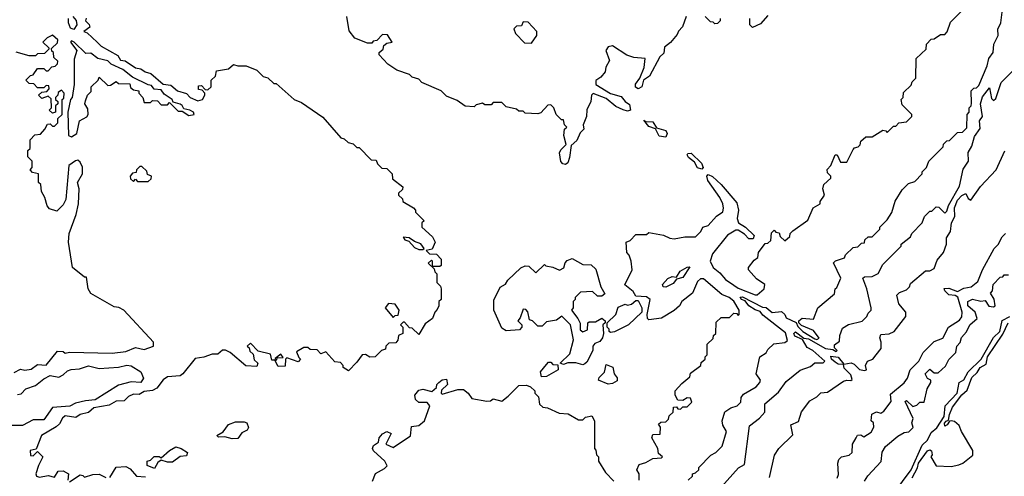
# Model space of a CAD drawing. Extents: x 2668140 to 2765664, y 823621 to 955240.
# Tile 253 of 256: x 2693841 to 2698465, y 892094 to 894240. Entities that reach past the tile are written whole.
import ezdxf

# ---------------------------------------------------------------- set-up
doc = ezdxf.new("R2010")
doc.units = 0

msp = doc.modelspace()

# ---------------------------------------------------------------- linework, layer by layer
at = {"layer": '0CON02XD'}
for points in [[(2696750, 892075), (2696750, 892105), (2696740, 892125), (2696750.7, 892149.3), (2696781.7, 892158.3), (2696815, 892177.5), (2696855, 892180), (2696860, 892185), (2696841.7, 892201.7), (2696837.5, 892225), (2696810, 892275), (2696815, 892290), (2696848.3, 892291.7), (2696850, 892325), (2696841.7, 892338.3), (2696851.7, 892348.3), (2696875, 892350), (2696888.3, 892361.7), (2696891.7, 892378.3), (2696910, 892395), (2696911.7, 892418.3), (2696925, 892420), (2696931.7, 892411.7), (2696945, 892410), (2696955, 892420), (2696975, 892420), (2696997, 892443), (2696991.7, 892461.7), (2696975, 892462.5), (2696955, 892450), (2696931.7, 892451.7), (2696920, 892475), (2696920, 892495), (2696950, 892530), (2696988.3, 892561.7), (2696991.7, 892578.3), (2697040, 892615), (2697041.7, 892628.3), (2697060, 892645), (2697060, 892655), (2697070, 892665), (2697070, 892715), (2697098.3, 892741.7), (2697100, 892755), (2697110, 892765), (2697111.7, 892818.3), (2697135, 892840), (2697175, 892840), (2697195, 892860), (2697208.3, 892858.3), (2697215, 892850), (2697220, 892855), (2697220, 892875), (2697195, 892917.5), (2697172.5, 892935), (2697138.1, 892948.1), (2697051.7, 893021.7), (2697038.3, 893021.7), (2697025, 893010), (2697000, 892955), (2696950, 892915), (2696940, 892895), (2696915, 892872.5), (2696855, 892837.5), (2696795, 892830), (2696790, 892835), (2696787.5, 892855), (2696801.2, 892925), (2696785, 892938), (2696735, 892940), (2696721.7, 892961.7), (2696683.6, 892993.6), (2696717.5, 893065), (2696713.3, 893105), (2696703.6, 893133.6), (2696692.5, 893145), (2696690, 893195), (2696708.3, 893201.7), (2696735, 893230), (2696785, 893230), (2696795, 893240), (2696865, 893227.5), (2696895, 893212.5), (2696915, 893210), (2696965, 893220), (2697015, 893220), (2697040, 893245), (2697050, 893265), (2697075, 893272.5), (2697113.6, 893316.4), (2697142.5, 893337.5), (2697146.4, 893353.6), (2697143.3, 893375), (2697128.6, 893405), (2697073.4, 893483.4), (2697068, 893505), (2697075, 893512), (2697095, 893503.5), (2697135.4, 893465.4), (2697208.9, 893378.9), (2697216.2, 893345), (2697210, 893305), (2697217.5, 893285), (2697250, 893265), (2697290, 893225), (2697285, 893210), (2697265, 893210), (2697245, 893232.5), (2697215, 893250), (2697205, 893250), (2697165, 893227.5), (2697095, 893140), (2697083.3, 893105), (2697097.5, 893075), (2697129.7, 893049.7), (2697155, 893018.8), (2697195, 892992.5), (2697215, 892978.8), (2697295, 892946.7), (2697305, 892946.7), (2697337.5, 892975), (2697340, 892995), (2697302, 893022), (2697263.9, 893063.9), (2697263.3, 893075), (2697290.7, 893109.3), (2697308.3, 893121.7), (2697310, 893145), (2697341.7, 893188.3), (2697355, 893190), (2697368.3, 893201.7), (2697371.7, 893238.3), (2697385, 893250), (2697391.7, 893241.7), (2697408.3, 893238.3), (2697411.7, 893221.7), (2697435, 893200), (2697458.3, 893221.7), (2697460, 893235), (2697471.7, 893248.3), (2697543, 893297), (2697567.5, 893355), (2697600, 893375), (2697600, 893385), (2697620, 893415), (2697613.3, 893445), (2697617.5, 893465), (2697650, 893495), (2697650, 893505), (2697635, 893520), (2697633.6, 893536.4), (2697650, 893555), (2697670, 893605), (2697680, 893605), (2697695, 893570), (2697725, 893570), (2697755, 893630), (2697761.7, 893638.3), (2697778.3, 893641.7), (2697788.3, 893651.7), (2697791.7, 893668.3), (2697815, 893690), (2697845, 893690), (2697895, 893720), (2697908.3, 893718.3), (2697915, 893710), (2697945, 893740), (2697955, 893740), (2697970, 893755), (2698005, 893760), (2698018.3, 893771.7), (2698030, 893785), (2698030, 893795), (2697985, 893840), (2697980, 893865), (2697990, 893875), (2697991.7, 893898.3), (2698028.3, 893931.7), (2698031.7, 893948.3), (2698050, 893965), (2698051.7, 894058.3), (2698098.3, 894101.7), (2698100, 894125), (2698121.7, 894148.3), (2698135, 894150), (2698165, 894170), (2698185, 894170), (2698197, 894183), (2698211.7, 894228.3), (2698285, 894300)], [(2694153, 894247), (2694150, 894235), (2694167, 894217), (2694170, 894205), (2694142.5, 894185), (2694158.3, 894178.3), (2694205, 894133.8), (2694223.3, 894115), (2694301.4, 894071.4), (2694315, 894050), (2694336, 894046), (2694384.4, 894014.4), (2694409.5, 894009.5), (2694430, 893995), (2694457, 893987), (2694515, 893937.5), (2694551.7, 893931.7), (2694582.5, 893905), (2694623.8, 893893.8), (2694642.5, 893875), (2694678.3, 893858.3), (2694700, 893865), (2694710, 893885), (2694710, 893895), (2694698.3, 893908.3), (2694681.7, 893911.7), (2694681.7, 893928.3), (2694695, 893930), (2694711.7, 893911.7), (2694725, 893910), (2694740, 893925), (2694740, 893955), (2694760, 893975), (2694765, 894000), (2694821.7, 894008.3), (2694845, 894030), (2694865, 894022.5), (2694905, 894022.5), (2694955, 894002.5), (2694985, 893972.5), (2695007, 893967), (2695035, 893940), (2695045, 893940), (2695130, 893865), (2695165, 893850), (2695265, 893782.5), (2695350, 893685), (2695365, 893680), (2695383, 893663), (2695407, 893657), (2695425, 893640), (2695435, 893640), (2695491.7, 893581.7), (2695515, 893580), (2695521.7, 893561.7), (2695541.7, 893541.7), (2695565, 893540), (2695578.3, 893528.3), (2695590, 893515), (2695591.7, 893491.7), (2695640, 893455), (2695638.3, 893441.7), (2695620, 893425), (2695620, 893415), (2695638.3, 893398.3), (2695640, 893385), (2695690, 893355), (2695700, 893345), (2695700, 893335), (2695740, 893295), (2695730, 893285), (2695730, 893265), (2695779.3, 893219.3), (2695792.5, 893195), (2695778.3, 893161.7), (2695750, 893155), (2695765, 893140), (2695798.3, 893138.3), (2695820, 893115), (2695820, 893085), (2695815, 893080), (2695780, 893080), (2695780, 893105), (2695775, 893110), (2695760, 893095), (2695788.3, 893068.3), (2695790, 893055), (2695800, 893045), (2695800, 893005), (2695817, 892987), (2695820, 892975), (2695820, 892925), (2695810, 892915), (2695810, 892895), (2695801.7, 892878.3), (2695790, 892865), (2695780, 892835), (2695745, 892810), (2695715, 892760), (2695685, 892790), (2695671.7, 892791.7), (2695648.3, 892818.3), (2695641.7, 892818.3), (2695630, 892805), (2695640, 892795), (2695640, 892765), (2695620, 892755), (2695617, 892733), (2695608.3, 892721.7), (2695575, 892720), (2695560, 892705), (2695558.3, 892691.7), (2695540, 892685), (2695510, 892655), (2695485, 892653.8), (2695465, 892666.7), (2695450, 892665), (2695425, 892630), (2695385, 892590), (2695360, 892605), (2695360, 892615), (2695348.3, 892628.3), (2695321.7, 892631.7), (2695278.3, 892678.3), (2695255, 892670), (2695238.3, 892688.3), (2695205, 892690), (2695195, 892700), (2695175, 892700), (2695141.7, 892678.3), (2695151.7, 892651.7), (2695160, 892645), (2695148.3, 892631.7), (2695095, 892650), (2695090, 892645), (2695088.3, 892611.7), (2695055, 892610), (2695040, 892640), (2695048.3, 892641.7), (2695050, 892650), (2695078.3, 892651.7), (2695068.3, 892668.3), (2695041.7, 892648.3), (2695040, 892640), (2695025, 892640), (2695018.3, 892668.3), (2694961.7, 892681.7), (2694925, 892720), (2694910, 892705), (2694918.3, 892698.3), (2694921.7, 892681.7), (2694938.3, 892668.3), (2694941.7, 892641.7), (2694960, 892625), (2694955, 892610), (2694903, 892613), (2694830, 892675), (2694807, 892687), (2694793, 892687), (2694771.7, 892668.3), (2694745, 892667.5), (2694706.4, 892653.6), (2694665, 892647.5), (2694607.5, 892575), (2694595, 892566.7), (2694535, 892561.2), (2694515, 892546.7), (2694485, 892507.5), (2694465, 892497.5), (2694425, 892492.5), (2694401.7, 892478.3), (2694375, 892480), (2694351.7, 892468.3), (2694331.7, 892448.3), (2694295, 892447.5), (2694261.7, 892428.3), (2694190, 892415), (2694165, 892393.3), (2694125, 892383.8), (2694105, 892370), (2694055, 892378.8), (2694042.3, 892367.7), (2694028.8, 892341.2), (2694013, 892327), (2693943.8, 892285), (2693918.3, 892221.7), (2693890, 892215), (2693891.7, 892191.7), (2693905, 892190), (2693925, 892210), (2693950, 892185), (2693930, 892145), (2693917.5, 892105), (2693920, 892095), (2693935, 892090), (2693975, 892097.5), (2694005, 892090), (2694021.7, 892118.3), (2694045, 892120), (2694070, 892105), (2694067.5, 892075)], [(2694091.2, 894255), (2694106.7, 894236.7), (2694109.2, 894215), (2694095.8, 894194.2), (2694080.2, 894200.2), (2694070, 894225), (2694070, 894245)], [(2696405, 893559.2), (2696392.4, 893562.4), (2696383, 893573), (2696376.4, 893613.6), (2696381.7, 893628.3), (2696407, 893653), (2696396.7, 893695), (2696400, 893725), (2696410, 893735), (2696400, 893745), (2696395, 893770), (2696385, 893770), (2696360, 893795), (2696350, 893825), (2696335, 893840), (2696321.7, 893838.3), (2696288.3, 893801.7), (2696275, 893797.5), (2696215, 893800), (2696205, 893810), (2696185, 893810), (2696175, 893820), (2696125, 893830), (2696105, 893850), (2696065, 893850), (2696055, 893840), (2696025, 893840), (2696015, 893847.5), (2695985, 893840), (2695975, 893830), (2695933, 893833), (2695895, 893860), (2695845, 893880), (2695820, 893905), (2695730, 893945), (2695715, 893960), (2695685, 893970), (2695671.7, 893981.7), (2695613, 894003), (2695570.7, 894030.7), (2695530, 894075), (2695530, 894085), (2695548.3, 894101.7), (2695551.7, 894118.3), (2695565, 894130), (2695590, 894135), (2695568.3, 894168.3), (2695545, 894170), (2695518.3, 894141.7), (2695501.7, 894138.3), (2695495, 894130), (2695475, 894130), (2695415, 894152.5), (2695388.3, 894188.3), (2695377.5, 894255)], [(2696971.2, 894255), (2696953.3, 894206.7), (2696935, 894186.7), (2696929.2, 894170.8), (2696897, 894133), (2696868.6, 894111.4), (2696866.7, 894083.3), (2696847.5, 894065), (2696798.6, 893975), (2696770, 893955), (2696762.9, 893925), (2696745, 893914.3), (2696733, 893923), (2696732.4, 893937.6), (2696753.3, 893965), (2696773.3, 894015), (2696778.3, 894058.3), (2696725, 894062.5), (2696693, 894073), (2696625, 894117.5), (2696605, 894112.5), (2696593.8, 894095), (2696611.7, 894048.3), (2696593, 894017), (2696590, 893995), (2696570, 893970), (2696546.4, 893953.6), (2696546.7, 893935), (2696615, 893893.8), (2696665, 893878.8), (2696683.8, 893855), (2696705, 893841.2), (2696710, 893815), (2696695, 893810), (2696675, 893815.7), (2696641.2, 893831.2), (2696595, 893870), (2696535, 893893.8), (2696526.2, 893885), (2696522.9, 893855), (2696504.4, 893815.6), (2696502.5, 893785), (2696486.7, 893745), (2696490, 893725), (2696472.5, 893707.5), (2696457.8, 893672.2), (2696431.2, 893648.8), (2696422.5, 893592.5), (2696415, 893566.7), (2696405, 893559.2)], [(2696980, 892075), (2697000, 892095), (2697000, 892105), (2697015, 892110), (2697030, 892125), (2697030, 892135), (2697087, 892193), (2697110, 892205), (2697140, 892235), (2697160, 892305), (2697143.6, 892333.6), (2697140, 892355), (2697153.3, 892396.7), (2697180, 892415), (2697210, 892425), (2697227, 892443), (2697230, 892465), (2697240.7, 892479.3), (2697300, 892515), (2697317.5, 892535), (2697320, 892545), (2697300, 892575), (2697317.5, 892655), (2697346.4, 892673.6), (2697355, 892690), (2697383, 892717), (2697435, 892722.5), (2697447.5, 892732.5), (2697437.7, 892767.7), (2697330.9, 892850.9), (2697319.1, 892869.1), (2697295, 892875.6), (2697264.7, 892894.7), (2697248, 892918), (2697231.2, 892925), (2697224.1, 892935.9), (2697235, 892938), (2697329.2, 892889.2), (2697347.2, 892887.2), (2697375, 892864.3), (2697418.2, 892868.2), (2697434.3, 892855), (2697441.2, 892838.8), (2697487.5, 892817.5), (2697495, 892797.5), (2697518.8, 892775), (2697575, 892739.2), (2697585, 892736.2), (2697595, 892742.5), (2697569.5, 892779.5), (2697513, 892803), (2697500, 892815), (2697500, 892825), (2697515, 892837.5), (2697568.3, 892831.7), (2697590, 892885), (2697668.3, 892951.7), (2697670, 892975), (2697678.3, 892981.7), (2697697.5, 893025), (2697663, 893097), (2697673, 893107), (2697715, 893120), (2697720, 893135), (2697755, 893170), (2697777, 893173), (2697795, 893190), (2697808.3, 893191.7), (2697810, 893205), (2697825, 893220), (2697845, 893220), (2697880, 893255), (2697880, 893265), (2697915, 893300), (2697937, 893333), (2697953, 893387), (2697985, 893440), (2698015, 893470), (2698045, 893480), (2698080, 893515), (2698080, 893525), (2698100, 893545), (2698110, 893575), (2698178.3, 893641.7), (2698180, 893655), (2698195, 893670), (2698208.3, 893671.7), (2698245, 893710), (2698268.3, 893711.7), (2698288.3, 893731.7), (2698290, 893795), (2698300, 893805), (2698300, 893825), (2698310, 893835), (2698311.7, 893848.3), (2698310, 893905), (2698321.7, 893918.3), (2698335, 893920), (2698345, 893930), (2698385, 894022.5), (2698391.9, 894058.1), (2698412, 894085), (2698415.5, 894124.5), (2698435.8, 894165), (2698434.4, 894195), (2698448, 894225), (2698454.5, 894275.5)], [(2697130, 894245), (2697130, 894235), (2697118.3, 894221.7), (2697105, 894220), (2697098.3, 894228.3), (2697085, 894230), (2697060, 894255)], [(2697355, 894260), (2697320, 894220), (2697282.5, 894202.5), (2697270, 894215), (2697270, 894245)], [(2696245, 894130), (2696270, 894165), (2696270, 894185), (2696228.3, 894228.3), (2696205, 894230), (2696198.3, 894211.7), (2696175, 894210), (2696162.5, 894197.5), (2696170, 894175), (2696211.7, 894131.7), (2696245, 894130)], [(2693815, 892582.5), (2693845, 892597.5), (2693865, 892592.5), (2693895, 892597.5), (2693925, 892620), (2693965, 892616.7), (2694018.3, 892681.7), (2694045, 892680), (2694055, 892672.5), (2694075, 892677.5), (2694275, 892673.3), (2694339.3, 892680.7), (2694385, 892700), (2694425, 892690), (2694470, 892705), (2694470, 892725), (2694330, 892875), (2694307, 892887), (2694285, 892890), (2694175, 892952.5), (2694163.3, 892975), (2694155, 893030), (2694145, 893030), (2694090, 893075), (2694071.2, 893195), (2694073.3, 893235), (2694106.7, 893325), (2694117.5, 893375), (2694120, 893445), (2694112.5, 893475), (2694136.2, 893515), (2694136.1, 893546.1), (2694125, 893570), (2694115, 893580), (2694103, 893577), (2694072.5, 893555), (2694057.5, 893395), (2694045, 893370), (2694015, 893340), (2693981.7, 893351.7), (2693970, 893365), (2693960, 893405), (2693943, 893433), (2693940, 893465), (2693930, 893475), (2693930, 893515), (2693901.7, 893521.7), (2693890, 893535), (2693900, 893545), (2693900, 893575), (2693880, 893595), (2693880, 893625), (2693890, 893635), (2693890, 893675), (2693911.7, 893698.3), (2693938.3, 893701.7), (2693960, 893725), (2693971.7, 893748.3), (2693985, 893750), (2693995, 893740), (2694005, 893740), (2694020, 893755), (2694020, 893775), (2694040, 893795), (2694040, 893865), (2694048.3, 893871.7), (2694050, 893895), (2694038.3, 893908.3), (2694021.7, 893898.3), (2694020, 893885), (2694010, 893875), (2694010, 893865), (2694020, 893855), (2694020, 893845), (2694010, 893835), (2694010, 893805), (2693995, 893800), (2693980, 893815), (2693990, 893825), (2693988.3, 893868.3), (2693975, 893880), (2693945, 893870), (2693930, 893885), (2693945, 893900), (2693968.3, 893901.7), (2693980, 893915), (2693978.3, 893928.3), (2693965, 893930), (2693955, 893920), (2693925, 893920), (2693908.3, 893938.3), (2693885, 893940), (2693870, 893955), (2693891.7, 893978.3), (2693905, 893980), (2693925, 894010), (2693955, 894010), (2693965, 894000), (2693975, 894000), (2693991.7, 894018.3), (2694008.3, 894021.7), (2694018.3, 894031.7), (2694020, 894045), (2694001.7, 894061.7), (2694000, 894085), (2693991.7, 894091.7), (2693990, 894105), (2694018.3, 894131.7), (2694020, 894145), (2693995, 894167.5), (2693970, 894155), (2693950, 894135), (2693978.3, 894108.3), (2693978.3, 894101.7), (2693958.3, 894081.7), (2693925, 894080), (2693915, 894070), (2693885, 894070), (2693825, 894087.5)], [(2694085, 893690), (2694110, 893705), (2694122.5, 893765), (2694156.4, 893783.6), (2694162.5, 893795), (2694161.7, 893821.7), (2694147.5, 893845), (2694150.7, 893859.3), (2694160, 893885), (2694177, 893903), (2694177.5, 893925), (2694210, 893955), (2694215, 893970), (2694255, 893930), (2694268.3, 893931.7), (2694295, 893950), (2694305, 893940), (2694358.3, 893938.3), (2694361.7, 893921.7), (2694375, 893910), (2694400, 893905), (2694400, 893895), (2694420, 893875), (2694425, 893850), (2694455, 893850), (2694465, 893860), (2694488.3, 893858.3), (2694505, 893840), (2694535, 893840), (2694545, 893850), (2694585, 893810), (2694605, 893810), (2694635, 893790), (2694660, 893795), (2694657.5, 893805), (2694640, 893815), (2694611.7, 893821.7), (2694605, 893836.7), (2694595, 893842.5), (2694561.7, 893851.7), (2694557.5, 893865), (2694519.2, 893889.2), (2694505, 893910), (2694473.3, 893913.3), (2694460.7, 893930.7), (2694443.8, 893933.8), (2694370.5, 893970.5), (2694325, 894006.2), (2694271.3, 894031.3), (2694255, 894047.1), (2694208.3, 894058.3), (2694175, 894082.5), (2694151.7, 894081.7), (2694097.5, 894135), (2694085, 894140), (2694080, 894135), (2694110, 894095), (2694096.7, 894055), (2694096.7, 893935), (2694087.5, 893875), (2694080, 893865), (2694067.5, 893805), (2694070, 893695), (2694085, 893690)], [(2697137.5, 892045), (2697217, 892133), (2697245, 892150), (2697268.3, 892331.7), (2697315, 892367.5), (2697340, 892395), (2697340, 892435), (2697405, 892490), (2697440.7, 892539.3), (2697507, 892593), (2697555, 892610), (2697575, 892627.5), (2697615, 892627.5), (2697622.5, 892635), (2697566.2, 892685), (2697540, 892700), (2697517, 892737), (2697482, 892752), (2697476, 892765), (2697485, 892772.5), (2697523, 892743), (2697545, 892740), (2697625, 892694.5), (2697660, 892690), (2697675, 892680), (2697680, 892685), (2697668.3, 892698.3), (2697668.3, 892711.7), (2697691.7, 892728.3), (2697692.5, 892755), (2697705, 892790), (2697733, 892807), (2697797, 892823), (2697820, 892845), (2697825, 892860), (2697840, 892875), (2697840, 892885), (2697820, 892975), (2697800, 893025), (2697808.3, 893031.7), (2697845, 893033.3), (2697873, 893047), (2697895, 893090), (2697980, 893175), (2697980, 893185), (2698025, 893220), (2698030, 893235), (2698080, 893285), (2698090, 893315), (2698115, 893340), (2698125, 893340), (2698145, 893360), (2698158.3, 893358.3), (2698185, 893330), (2698195, 893340), (2698203, 893367), (2698255, 893457.5), (2698272.3, 893537.7), (2698297.5, 893575), (2698294.7, 893615.3), (2698312.5, 893645), (2698325, 893691.2), (2698351.7, 893728.3), (2698348.8, 893765), (2698362.5, 893785), (2698353.5, 893845), (2698362.8, 893877.2), (2698395, 893920), (2698405, 893870), (2698415, 893860), (2698425, 893870), (2698450, 893945), (2698505, 894000)], [(2696875, 893687.5), (2696845, 893693.1), (2696827.5, 893727.5), (2696795, 893738.1), (2696771.7, 893768.3), (2696781.7, 893761.7), (2696815, 893759.5), (2696831.2, 893731.2), (2696875, 893718.5), (2696882.1, 893705), (2696875, 893687.5)], [(2697045, 893538), (2697025, 893544.4), (2697010.6, 893570.6), (2696981.9, 893591.9), (2696975.8, 893605), (2696979.2, 893610.8), (2696995, 893612.9), (2697042.5, 893565), (2697050.8, 893545), (2697045, 893538)], [(2697361.7, 892088.3), (2697386.4, 892193.6), (2697406.7, 892225), (2697471.7, 892288.3), (2697462.5, 892335), (2697499.3, 892350.7), (2697513, 892397), (2697551.7, 892448.3), (2697585, 892467.5), (2697603.9, 892486.1), (2697635, 892490), (2697709.3, 892540.7), (2697725, 892546.2), (2697745, 892543.8), (2697750.7, 892549.3), (2697745, 892570), (2697712.2, 892602.2), (2697709.3, 892619.3), (2697685, 892620.6), (2697670.5, 892630.5), (2697653.1, 892645), (2697650.8, 892659.2), (2697685, 892654.4), (2697710.7, 892620.7), (2697746.5, 892626.5), (2697760.6, 892620.6), (2697785, 892596.2), (2697808.3, 892591.7), (2697817.5, 892595), (2697813.3, 892615), (2697822.5, 892635), (2697847.5, 892645), (2697863.8, 892665), (2697886.7, 892695), (2697887.5, 892725), (2697880, 892745), (2697885, 892760), (2697925, 892763.3), (2697947.5, 892775), (2698002.5, 892845), (2698002.5, 892865), (2697970, 892905), (2697960, 892945), (2697973, 892957), (2698005, 892970), (2698020, 892985), (2698025, 893000), (2698095, 893060), (2698115, 893060), (2698135, 893070), (2698150, 893110), (2698180, 893145), (2698194, 893185), (2698193.3, 893215), (2698212.5, 893245), (2698216.5, 893285), (2698232.5, 893315), (2698231.5, 893355), (2698245, 893392), (2698265, 893413.8), (2698285, 893422.5), (2698295, 893400), (2698308.3, 893391.7), (2698353.6, 893456.4), (2698427.5, 893535), (2698467, 893623)], [(2694445, 893480), (2694458.3, 893491.7), (2694460, 893505), (2694441.7, 893511.7), (2694438.3, 893528.3), (2694415, 893550), (2694405, 893550), (2694390, 893535), (2694388.3, 893521.7), (2694371.7, 893518.3), (2694360, 893505), (2694361.7, 893491.7), (2694375, 893480), (2694385, 893490), (2694395, 893480), (2694445, 893480)], [(2695735, 893160), (2695740, 893165), (2695725, 893186.7), (2695695, 893197.5), (2695670, 893215), (2695641.7, 893218.3), (2695650, 893205), (2695668.3, 893198.3), (2695695, 893170), (2695715, 893160), (2695735, 893160)], [(2697680, 892085), (2697687, 892103), (2697682.5, 892155), (2697687.5, 892172.5), (2697700, 892185), (2697737, 892193), (2697750, 892205), (2697752.5, 892245), (2697770, 892275), (2697775, 892287.5), (2697791.7, 892288.3), (2697805, 892280), (2697839.3, 892300.7), (2697852.5, 892325), (2697850, 892345), (2697840, 892355), (2697843.6, 892386.4), (2697865, 892396.7), (2697885, 892390), (2697899.3, 892400.7), (2697933.8, 892445), (2697930, 892480), (2697995, 892532.5), (2698010, 892555), (2698022.5, 892595), (2698063.3, 892635), (2698083.6, 892676.4), (2698135, 892727.5), (2698176.4, 892743.6), (2698202.5, 892795), (2698255, 892827.5), (2698266.1, 892843.9), (2698266.7, 892865), (2698246, 892936), (2698235, 892943.3), (2698205, 892947.5), (2698185.8, 892965), (2698183.2, 892976.8), (2698205, 892978.6), (2698245, 892962.5), (2698275, 892977.5), (2698310, 892985), (2698340.7, 893009.3), (2698363.3, 893065), (2698417.5, 893165), (2698436.4, 893183.6), (2698455, 893220), (2698470, 893235)], [(2696485, 892617.5), (2696453, 892627), (2696415, 892627.5), (2696395, 892620), (2696380, 892625), (2696425, 892670), (2696442.5, 892735), (2696427.5, 892805), (2696387, 892847), (2696361.7, 892828.3), (2696315, 892820), (2696295, 892800), (2696275, 892800), (2696250, 892825), (2696235, 892830), (2696227, 892867), (2696218.3, 892878.3), (2696205, 892880), (2696191.7, 892838.3), (2696180, 892825), (2696200, 892805), (2696200, 892795), (2696188.3, 892781.7), (2696125, 892777.5), (2696105, 892790), (2696067.5, 892875), (2696068.3, 892921.7), (2696097, 892983), (2696123, 892997), (2696133.6, 893016.4), (2696195, 893073.3), (2696215, 893082.5), (2696231.7, 893081.7), (2696265, 893050), (2696305, 893090), (2696312.5, 893082.5), (2696345, 893077.5), (2696376.7, 893063.3), (2696396.4, 893073.6), (2696402.5, 893097.5), (2696411.7, 893108.3), (2696435, 893117.5), (2696485, 893090), (2696525, 893087.5), (2696547, 893067), (2696570, 892985), (2696588.3, 892951.7), (2696575, 892940), (2696555, 892940), (2696531.7, 892961.7), (2696475, 892960), (2696450, 892935), (2696450, 892925), (2696440, 892915), (2696440, 892885), (2696432.5, 892875), (2696462.5, 892835), (2696473, 892813), (2696473, 892783), (2696485, 892772.5), (2696508.3, 892781.7), (2696510, 892815), (2696515, 892820), (2696545, 892820), (2696575, 892837.5), (2696590, 892825), (2696590, 892815), (2696580, 892805), (2696583.3, 892765), (2696577.5, 892745), (2696565, 892727.5), (2696541.7, 892718.3), (2696533.3, 892705), (2696532.5, 892685), (2696505, 892630), (2696495, 892622.5), (2696485, 892617.5)], [(2696875, 892983.3), (2696863.6, 892983.6), (2696860, 892995), (2696885, 893023.3), (2696905, 893033.3), (2696925, 893030), (2696942.7, 893057.3), (2696975, 893076.7), (2696988.3, 893078.3), (2696955, 893028.8), (2696925, 893020), (2696909.2, 893000.8), (2696875, 892983.3)], [(2697808.3, 892071.7), (2697823.6, 892096.4), (2697887, 892163), (2697892, 892208), (2697906.4, 892233.6), (2697965, 892282.5), (2697995, 892300), (2698017, 892303), (2698037, 892323), (2698030, 892345), (2698037.5, 892365), (2698000, 892445), (2698005, 892450), (2698035, 892422.5), (2698055, 892427.5), (2698068.3, 892441.7), (2698088.3, 892441.7), (2698102.5, 892505), (2698120, 892535), (2698120, 892545), (2698103.6, 892553.6), (2698093.3, 892575), (2698115, 892597.5), (2698135, 892580), (2698155, 892580), (2698188.3, 892611.7), (2698205, 892642.5), (2698237.5, 892675), (2698242.5, 892705), (2698257, 892723), (2698263.9, 892746.1), (2698287.3, 892772.7), (2698303.3, 892805), (2698337.5, 892835), (2698328.8, 892865), (2698294, 892895), (2698293.8, 892915), (2698315.9, 892925.9), (2698355, 892916.7), (2698375, 892920), (2698393, 892893), (2698415, 892890), (2698422.5, 892895), (2698417, 892927), (2698400, 892955), (2698410, 892965), (2698412.5, 892995), (2698445, 893030), (2698458.3, 893031.7), (2698465, 893040), (2698485, 893040)], [(2695595, 892840), (2695605, 892850), (2695618.3, 892851.7), (2695622.5, 892875), (2695605, 892902.5), (2695573.6, 892906.4), (2695557.5, 892885), (2695595, 892840)], [(2696615, 892770), (2696610, 892775), (2696610, 892785), (2696600, 892795), (2696600, 892815), (2696640, 892855), (2696651.7, 892888.3), (2696685, 892902.5), (2696695, 892897.5), (2696715, 892902.5), (2696735, 892920), (2696745, 892920), (2696763.3, 892885), (2696762.5, 892865), (2696700, 892805), (2696635, 892772.5), (2696615, 892770)], [(2697946.2, 892015), (2698028.1, 892125), (2698079.3, 892240.7), (2698105, 892263.3), (2698120.9, 892299.1), (2698148.5, 892321.5), (2698182, 892375), (2698187.5, 892425), (2698243.8, 892485), (2698252.5, 892535), (2698275, 892547.5), (2698295.8, 892584.2), (2698355.6, 892644.4), (2698414.2, 892745.8), (2698443.8, 892775), (2698454.4, 892825.6), (2698490.8, 892845)], [(2698033, 892087), (2698057.1, 892132.9), (2698061.8, 892155), (2698105, 892213.3), (2698115, 892218), (2698123.6, 892213.6), (2698126.7, 892195), (2698120, 892185), (2698145, 892143.3), (2698215, 892140), (2698251.7, 892148.3), (2698270, 892155), (2698317, 892193), (2698317.5, 892215), (2698263.9, 892303.9), (2698253, 892333), (2698230.7, 892350.7), (2698215, 892353.8), (2698207, 892353), (2698196.2, 892335), (2698185, 892330), (2698184.1, 892344.1), (2698192.5, 892352.5), (2698203, 892357), (2698206.9, 892385), (2698221.9, 892418.1), (2698265, 892477.5), (2698290.7, 892499.3), (2698311.9, 892558.1), (2698338.3, 892581.7), (2698352, 892605), (2698379.2, 892620.8), (2698386, 892655), (2698458.6, 892761.4), (2698482.5, 892815)], [(2693831.7, 892478.3), (2693848.3, 892481.7), (2693870, 892505), (2693915, 892520), (2693955, 892552.5), (2693985, 892567.5), (2694025, 892560), (2694045, 892570), (2694065, 892590), (2694083.6, 892596.4), (2694121.7, 892598.3), (2694165, 892612.5), (2694215, 892600), (2694305, 892607.5), (2694345, 892616.7), (2694365, 892612.5), (2694410, 892585), (2694422.5, 892555), (2694410, 892535), (2694365, 892537.5), (2694305, 892522.5), (2694195, 892454), (2694150.7, 892449.3), (2694103, 892437), (2694076.4, 892423.6), (2693995, 892417.5), (2693955, 892360), (2693905, 892360), (2693855, 892333.3), (2693795, 892332.5)], [(2696291.7, 892561.7), (2696287.5, 892585), (2696315, 892620), (2696325, 892630), (2696335, 892630), (2696345, 892620), (2696368.3, 892618.3), (2696370, 892595), (2696315, 892562.5), (2696291.7, 892561.7)], [(2696605, 892526.7), (2696560, 892545), (2696561.7, 892558.3), (2696587, 892583), (2696595, 892620), (2696626.4, 892606.4), (2696632.5, 892575), (2696647, 892557), (2696646.7, 892543.3), (2696625, 892530), (2696605, 892526.7)], [(2695498.8, 892071.2), (2695512.3, 892107.7), (2695555, 892130), (2695566.7, 892143.3), (2695556, 892165), (2695503.1, 892213.1), (2695497.5, 892225), (2695502.1, 892237.9), (2695526.7, 892255), (2695529.2, 892275), (2695545, 892294), (2695565, 892304), (2695585.8, 892295.8), (2695560, 892245), (2695595, 892230), (2695676.2, 892283.8), (2695681.7, 892328.3), (2695715, 892332.5), (2695742.5, 892355), (2695767.5, 892425), (2695755, 892440), (2695715, 892440), (2695700, 892455), (2695697.5, 892475), (2695715, 892498.8), (2695735, 892503.3), (2695777, 892493), (2695798.3, 892511.7), (2695800, 892525), (2695810, 892535), (2695825, 892546.7), (2695845, 892550), (2695850, 892525), (2695821.7, 892498.3), (2695820, 892485), (2695825, 892480), (2695898.3, 892501.7), (2695925, 892502.5), (2695947.5, 892485), (2695965, 892460), (2696035, 892447.5), (2696051.7, 892448.3), (2696065, 892457.5), (2696105, 892447.5), (2696135, 892470), (2696185, 892520), (2696221.7, 892521.7), (2696240, 892515), (2696260, 892495), (2696260, 892485), (2696277, 892467), (2696283, 892433), (2696298.3, 892418.3), (2696320, 892415), (2696375, 892390), (2696417, 892387), (2696465, 892360), (2696485, 892360), (2696498.3, 892371.7), (2696528.3, 892378.3), (2696540, 892355), (2696540, 892225), (2696547, 892217), (2696550, 892195), (2696560, 892185), (2696560, 892165), (2696591.7, 892111.7), (2696631.7, 892071.7)], [(2694839.3, 892269.3), (2694805, 892280), (2694775, 892277.5), (2694767.5, 892285), (2694796.7, 892303.3), (2694822.3, 892337.7), (2694855, 892350), (2694895, 892350), (2694907.5, 892345), (2694916.4, 892323.6), (2694909.3, 892310.7), (2694885, 892297.5), (2694865, 892271.2), (2694839.3, 892269.3)], [(2694475, 892130), (2694440, 892145), (2694440, 892165), (2694455, 892170), (2694473, 892187), (2694496.4, 892186.4), (2694505, 892180), (2694544.2, 892215.8), (2694575, 892232), (2694600, 892225), (2694630, 892205), (2694625, 892190), (2694595, 892187.5), (2694559.3, 892160.7), (2694535, 892160), (2694505, 892170), (2694490.7, 892159.3), (2694475, 892130)], [(2694265, 892087.5), (2694295, 892137.5), (2694339.3, 892139.3), (2694359.3, 892129.3), (2694390, 892095), (2694431.7, 892091.7)], [(2694075, 892067.5), (2694125, 892100), (2694138.3, 892098.3), (2694145, 892090), (2694185, 892102.5), (2694215, 892103.3), (2694245, 892087.5)]]:
    msp.add_lwpolyline(points, dxfattribs=at)

doc.saveas('drawing.dxf')
